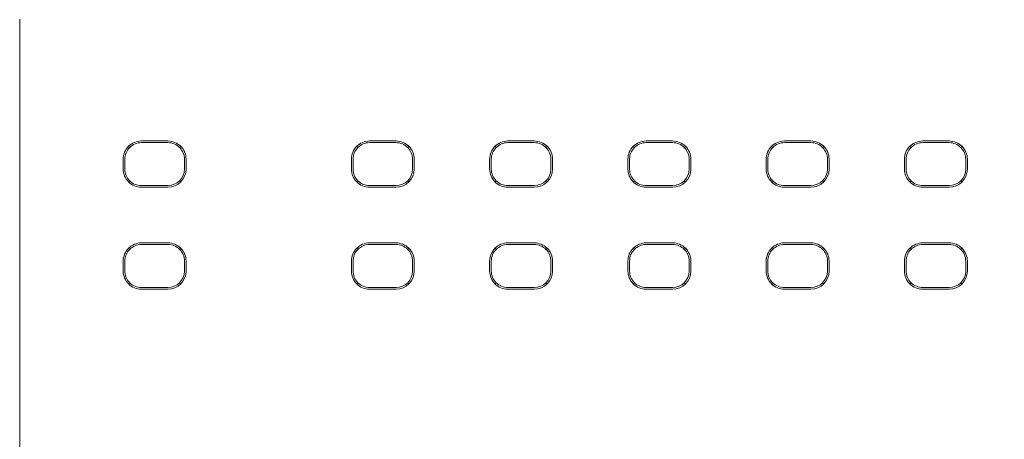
# Model space of a CAD drawing. Header units: millimetres. Extents: x -1114 to 1396, y -630 to 631.
# Tile 14 of 256: x -926 to -896, y -457 to -444. Entities that reach past the tile are written whole.
import ezdxf

# ---------------------------------------------------------------- set-up
doc = ezdxf.new("R2010")
doc.units = ezdxf.units.MM
doc.header["$MEASUREMENT"] = 0

msp = doc.modelspace()

# ---------------------------------------------------------------- linework, layer by layer
at = {"lineweight": 18}
for points, knots in [([(1038.9843, -629.7647), (1038.9843, -629.7647), (-1111.4882, -629.7647), (-1111.4882, -629.7647), (-1111.4882, -629.7647), (-1111.4882, -629.7647), (-1111.4882, 630.7883), (-1111.4882, 630.7883), (-1111.4882, 630.7883), (-1111.4882, 630.7883), (1038.9843, 630.7883), (1038.9843, 630.7883)], [0, 0, 0, 0, 0.3333333, 0.3333333, 0.3333333, 0.3333333, 0.6666667, 0.6666667, 0.6666667, 0.6666667, 1, 1, 1, 1]), ([(-921.8971, -447.6812), (-922.043, -447.6812), (-922.1829, -447.7392), (-922.2861, -447.8423), (-922.2861, -447.8423), (-922.3892, -447.9455), (-922.4472, -448.0854), (-922.4472, -448.2313)], [0, 0, 0, 0, 0.5, 0.5, 0.5, 0.5, 1, 1, 1, 1]), ([(-920.547, -448.2313), (-920.547, -448.0854), (-920.605, -447.9455), (-920.7082, -447.8423), (-920.7082, -447.8423), (-920.8113, -447.7392), (-920.9512, -447.6812), (-921.0971, -447.6812)], [0, 0, 0, 0, 0.5, 0.5, 0.5, 0.5, 1, 1, 1, 1]), ([(-915, -447.6812), (-915.1459, -447.6812), (-915.2858, -447.7392), (-915.389, -447.8423), (-915.389, -447.8423), (-915.4921, -447.9455), (-915.5501, -448.0854), (-915.5501, -448.2313)], [0, 0, 0, 0, 0.5, 0.5, 0.5, 0.5, 1, 1, 1, 1]), ([(-913.6499, -448.2313), (-913.6499, -448.0854), (-913.7079, -447.9455), (-913.8111, -447.8423), (-913.8111, -447.8423), (-913.9142, -447.7392), (-914.0541, -447.6812), (-914.2, -447.6812)], [0, 0, 0, 0, 0.5, 0.5, 0.5, 0.5, 1, 1, 1, 1]), ([(-910.8192, -447.6812), (-910.965, -447.6812), (-911.105, -447.7392), (-911.2081, -447.8423), (-911.2081, -447.8423), (-911.3113, -447.9455), (-911.3692, -448.0854), (-911.3692, -448.2313)], [0, 0, 0, 0, 0.5, 0.5, 0.5, 0.5, 1, 1, 1, 1]), ([(-909.4691, -448.2313), (-909.4691, -448.0854), (-909.527, -447.9455), (-909.6302, -447.8423), (-909.6302, -447.8423), (-909.7334, -447.7392), (-909.8733, -447.6812), (-910.0192, -447.6812)], [0, 0, 0, 0, 0.5, 0.5, 0.5, 0.5, 1, 1, 1, 1]), ([(-906.6383, -447.6812), (-906.7842, -447.6812), (-906.9241, -447.7392), (-907.0273, -447.8423), (-907.0273, -447.8423), (-907.1304, -447.9455), (-907.1884, -448.0854), (-907.1884, -448.2313)], [0, 0, 0, 0, 0.5, 0.5, 0.5, 0.5, 1, 1, 1, 1]), ([(-905.2882, -448.2313), (-905.2882, -448.0854), (-905.3462, -447.9455), (-905.4493, -447.8423), (-905.4493, -447.8423), (-905.5525, -447.7392), (-905.6924, -447.6812), (-905.8383, -447.6812)], [0, 0, 0, 0, 0.5, 0.5, 0.5, 0.5, 1, 1, 1, 1]), ([(-902.4574, -447.6812), (-902.6033, -447.6812), (-902.7432, -447.7392), (-902.8464, -447.8423), (-902.8464, -447.8423), (-902.9496, -447.9455), (-903.0075, -448.0854), (-903.0075, -448.2313)], [0, 0, 0, 0, 0.5, 0.5, 0.5, 0.5, 1, 1, 1, 1]), ([(-901.1074, -448.2313), (-901.1074, -448.0854), (-901.1653, -447.9455), (-901.2685, -447.8423), (-901.2685, -447.8423), (-901.3716, -447.7392), (-901.5116, -447.6812), (-901.6574, -447.6812)], [0, 0, 0, 0, 0.5, 0.5, 0.5, 0.5, 1, 1, 1, 1]), ([(-898.2766, -447.6812), (-898.4225, -447.6812), (-898.5624, -447.7392), (-898.6655, -447.8423), (-898.6655, -447.8423), (-898.7687, -447.9455), (-898.8267, -448.0854), (-898.8267, -448.2313)], [0, 0, 0, 0, 0.5, 0.5, 0.5, 0.5, 1, 1, 1, 1]), ([(-896.9265, -448.2313), (-896.9265, -448.0854), (-896.9845, -447.9455), (-897.0876, -447.8423), (-897.0876, -447.8423), (-897.1908, -447.7392), (-897.3307, -447.6812), (-897.4766, -447.6812)], [0, 0, 0, 0, 0.5, 0.5, 0.5, 0.5, 1, 1, 1, 1]), ([(-921.8971, -447.7313), (-922.0297, -447.7313), (-922.1569, -447.784), (-922.2507, -447.8777), (-922.2507, -447.8777), (-922.3444, -447.9715), (-922.3971, -448.0987), (-922.3971, -448.2313)], [0, 0, 0, 0, 0.5, 0.5, 0.5, 0.5, 1, 1, 1, 1]), ([(-920.5971, -448.2313), (-920.5971, -448.0987), (-920.6498, -447.9715), (-920.7436, -447.8777), (-920.7436, -447.8777), (-920.8373, -447.784), (-920.9645, -447.7313), (-921.0971, -447.7313)], [0, 0, 0, 0, 0.5, 0.5, 0.5, 0.5, 1, 1, 1, 1]), ([(-915, -447.7313), (-915.1326, -447.7313), (-915.2598, -447.784), (-915.3536, -447.8777), (-915.3536, -447.8777), (-915.4473, -447.9715), (-915.5, -448.0987), (-915.5, -448.2313)], [0, 0, 0, 0, 0.5, 0.5, 0.5, 0.5, 1, 1, 1, 1]), ([(-913.7, -448.2313), (-913.7, -448.0987), (-913.7527, -447.9715), (-913.8465, -447.8777), (-913.8465, -447.8777), (-913.9402, -447.784), (-914.0674, -447.7313), (-914.2, -447.7313)], [0, 0, 0, 0, 0.5, 0.5, 0.5, 0.5, 1, 1, 1, 1]), ([(-910.8192, -447.7313), (-910.9518, -447.7313), (-911.0789, -447.784), (-911.1727, -447.8777), (-911.1727, -447.8777), (-911.2665, -447.9715), (-911.3192, -448.0987), (-911.3192, -448.2313)], [0, 0, 0, 0, 0.5, 0.5, 0.5, 0.5, 1, 1, 1, 1]), ([(-909.5192, -448.2313), (-909.5192, -448.0987), (-909.5718, -447.9715), (-909.6656, -447.8777), (-909.6656, -447.8777), (-909.7594, -447.784), (-909.8865, -447.7313), (-910.0192, -447.7313)], [0, 0, 0, 0, 0.5, 0.5, 0.5, 0.5, 1, 1, 1, 1]), ([(-906.6383, -447.7313), (-906.7709, -447.7313), (-906.8981, -447.784), (-906.9918, -447.8777), (-906.9918, -447.8777), (-907.0856, -447.9715), (-907.1383, -448.0987), (-907.1383, -448.2313)], [0, 0, 0, 0, 0.5, 0.5, 0.5, 0.5, 1, 1, 1, 1]), ([(-905.3383, -448.2313), (-905.3383, -448.0987), (-905.391, -447.9715), (-905.4847, -447.8777), (-905.4847, -447.8777), (-905.5785, -447.784), (-905.7057, -447.7313), (-905.8383, -447.7313)], [0, 0, 0, 0, 0.5, 0.5, 0.5, 0.5, 1, 1, 1, 1]), ([(-902.4574, -447.7313), (-902.59, -447.7313), (-902.7172, -447.784), (-902.811, -447.8777), (-902.811, -447.8777), (-902.9048, -447.9715), (-902.9574, -448.0987), (-902.9574, -448.2313)], [0, 0, 0, 0, 0.5, 0.5, 0.5, 0.5, 1, 1, 1, 1]), ([(-901.1574, -448.2313), (-901.1574, -448.0987), (-901.2101, -447.9715), (-901.3039, -447.8777), (-901.3039, -447.8777), (-901.3977, -447.784), (-901.5248, -447.7313), (-901.6574, -447.7313)], [0, 0, 0, 0, 0.5, 0.5, 0.5, 0.5, 1, 1, 1, 1]), ([(-898.2766, -447.7313), (-898.4092, -447.7313), (-898.5364, -447.784), (-898.6301, -447.8777), (-898.6301, -447.8777), (-898.7239, -447.9715), (-898.7766, -448.0987), (-898.7766, -448.2313)], [0, 0, 0, 0, 0.5, 0.5, 0.5, 0.5, 1, 1, 1, 1]), ([(-896.9766, -448.2313), (-896.9766, -448.0987), (-897.0293, -447.9715), (-897.123, -447.8777), (-897.123, -447.8777), (-897.2168, -447.784), (-897.344, -447.7313), (-897.4766, -447.7313)], [0, 0, 0, 0, 0.5, 0.5, 0.5, 0.5, 1, 1, 1, 1]), ([(-922.4472, -448.5313), (-922.4472, -448.6772), (-922.3892, -448.8171), (-922.2861, -448.9203), (-922.2861, -448.9203), (-922.1829, -449.0234), (-922.043, -449.0814), (-921.8971, -449.0814)], [0, 0, 0, 0, 0.5, 0.5, 0.5, 0.5, 1, 1, 1, 1]), ([(-922.3971, -448.5313), (-922.3971, -448.6639), (-922.3444, -448.7911), (-922.2507, -448.8849), (-922.2507, -448.8849), (-922.1569, -448.9786), (-922.0297, -449.0313), (-921.8971, -449.0313)], [0, 0, 0, 0, 0.5, 0.5, 0.5, 0.5, 1, 1, 1, 1]), ([(-915.5501, -448.5313), (-915.5501, -448.6772), (-915.4921, -448.8171), (-915.389, -448.9203), (-915.389, -448.9203), (-915.2858, -449.0234), (-915.1459, -449.0814), (-915, -449.0814)], [0, 0, 0, 0, 0.5, 0.5, 0.5, 0.5, 1, 1, 1, 1]), ([(-915.5, -448.5313), (-915.5, -448.6639), (-915.4473, -448.7911), (-915.3536, -448.8849), (-915.3536, -448.8849), (-915.2598, -448.9786), (-915.1326, -449.0313), (-915, -449.0313)], [0, 0, 0, 0, 0.5, 0.5, 0.5, 0.5, 1, 1, 1, 1]), ([(-911.3692, -448.5313), (-911.3692, -448.6772), (-911.3113, -448.8171), (-911.2081, -448.9203), (-911.2081, -448.9203), (-911.105, -449.0234), (-910.965, -449.0814), (-910.8192, -449.0814)], [0, 0, 0, 0, 0.5, 0.5, 0.5, 0.5, 1, 1, 1, 1]), ([(-911.3192, -448.5313), (-911.3192, -448.6639), (-911.2665, -448.7911), (-911.1727, -448.8849), (-911.1727, -448.8849), (-911.0789, -448.9786), (-910.9518, -449.0313), (-910.8192, -449.0313)], [0, 0, 0, 0, 0.5, 0.5, 0.5, 0.5, 1, 1, 1, 1]), ([(-907.1884, -448.5313), (-907.1884, -448.6772), (-907.1304, -448.8171), (-907.0273, -448.9203), (-907.0273, -448.9203), (-906.9241, -449.0234), (-906.7842, -449.0814), (-906.6383, -449.0814)], [0, 0, 0, 0, 0.5, 0.5, 0.5, 0.5, 1, 1, 1, 1]), ([(-907.1383, -448.5313), (-907.1383, -448.6639), (-907.0856, -448.7911), (-906.9918, -448.8849), (-906.9918, -448.8849), (-906.8981, -448.9786), (-906.7709, -449.0313), (-906.6383, -449.0313)], [0, 0, 0, 0, 0.5, 0.5, 0.5, 0.5, 1, 1, 1, 1]), ([(-903.0075, -448.5313), (-903.0075, -448.6772), (-902.9496, -448.8171), (-902.8464, -448.9203), (-902.8464, -448.9203), (-902.7432, -449.0234), (-902.6033, -449.0814), (-902.4574, -449.0814)], [0, 0, 0, 0, 0.5, 0.5, 0.5, 0.5, 1, 1, 1, 1]), ([(-902.9574, -448.5313), (-902.9574, -448.6639), (-902.9048, -448.7911), (-902.811, -448.8849), (-902.811, -448.8849), (-902.7172, -448.9786), (-902.59, -449.0313), (-902.4574, -449.0313)], [0, 0, 0, 0, 0.5, 0.5, 0.5, 0.5, 1, 1, 1, 1]), ([(-898.8267, -448.5313), (-898.8267, -448.6772), (-898.7687, -448.8171), (-898.6655, -448.9203), (-898.6655, -448.9203), (-898.5624, -449.0234), (-898.4225, -449.0814), (-898.2766, -449.0814)], [0, 0, 0, 0, 0.5, 0.5, 0.5, 0.5, 1, 1, 1, 1]), ([(-898.7766, -448.5313), (-898.7766, -448.6639), (-898.7239, -448.7911), (-898.6301, -448.8849), (-898.6301, -448.8849), (-898.5364, -448.9786), (-898.4092, -449.0313), (-898.2766, -449.0313)], [0, 0, 0, 0, 0.5, 0.5, 0.5, 0.5, 1, 1, 1, 1]), ([(-921.8971, -450.7637), (-922.043, -450.7637), (-922.1829, -450.8217), (-922.2861, -450.9248), (-922.2861, -450.9248), (-922.3892, -451.028), (-922.4472, -451.1679), (-922.4472, -451.3138)], [0, 0, 0, 0, 0.5, 0.5, 0.5, 0.5, 1, 1, 1, 1]), ([(-921.8971, -450.8138), (-922.0297, -450.8138), (-922.1569, -450.8665), (-922.2507, -450.9602), (-922.2507, -450.9602), (-922.3444, -451.054), (-922.3971, -451.1812), (-922.3971, -451.3138)], [0, 0, 0, 0, 0.5, 0.5, 0.5, 0.5, 1, 1, 1, 1]), ([(-920.547, -451.3138), (-920.547, -451.1679), (-920.605, -451.028), (-920.7082, -450.9248), (-920.7082, -450.9248), (-920.8113, -450.8217), (-920.9512, -450.7637), (-921.0971, -450.7637)], [0, 0, 0, 0, 0.5, 0.5, 0.5, 0.5, 1, 1, 1, 1]), ([(-920.5971, -451.3138), (-920.5971, -451.1812), (-920.6498, -451.054), (-920.7436, -450.9602), (-920.7436, -450.9602), (-920.8373, -450.8665), (-920.9645, -450.8138), (-921.0971, -450.8138)], [0, 0, 0, 0, 0.5, 0.5, 0.5, 0.5, 1, 1, 1, 1]), ([(-915, -450.7637), (-915.1459, -450.7637), (-915.2858, -450.8217), (-915.389, -450.9248), (-915.389, -450.9248), (-915.4921, -451.028), (-915.5501, -451.1679), (-915.5501, -451.3138)], [0, 0, 0, 0, 0.5, 0.5, 0.5, 0.5, 1, 1, 1, 1]), ([(-915, -450.8138), (-915.1326, -450.8138), (-915.2598, -450.8665), (-915.3536, -450.9602), (-915.3536, -450.9602), (-915.4473, -451.054), (-915.5, -451.1812), (-915.5, -451.3138)], [0, 0, 0, 0, 0.5, 0.5, 0.5, 0.5, 1, 1, 1, 1]), ([(-913.6499, -451.3138), (-913.6499, -451.1679), (-913.7079, -451.028), (-913.8111, -450.9248), (-913.8111, -450.9248), (-913.9142, -450.8217), (-914.0541, -450.7637), (-914.2, -450.7637)], [0, 0, 0, 0, 0.5, 0.5, 0.5, 0.5, 1, 1, 1, 1]), ([(-913.7, -451.3138), (-913.7, -451.1812), (-913.7527, -451.054), (-913.8465, -450.9602), (-913.8465, -450.9602), (-913.9402, -450.8665), (-914.0674, -450.8138), (-914.2, -450.8138)], [0, 0, 0, 0, 0.5, 0.5, 0.5, 0.5, 1, 1, 1, 1]), ([(-910.8192, -450.7637), (-910.965, -450.7637), (-911.105, -450.8217), (-911.2081, -450.9248), (-911.2081, -450.9248), (-911.3113, -451.028), (-911.3692, -451.1679), (-911.3692, -451.3138)], [0, 0, 0, 0, 0.5, 0.5, 0.5, 0.5, 1, 1, 1, 1]), ([(-910.8192, -450.8138), (-910.9518, -450.8138), (-911.0789, -450.8665), (-911.1727, -450.9602), (-911.1727, -450.9602), (-911.2665, -451.054), (-911.3192, -451.1812), (-911.3192, -451.3138)], [0, 0, 0, 0, 0.5, 0.5, 0.5, 0.5, 1, 1, 1, 1]), ([(-909.4691, -451.3138), (-909.4691, -451.1679), (-909.527, -451.028), (-909.6302, -450.9248), (-909.6302, -450.9248), (-909.7334, -450.8217), (-909.8733, -450.7637), (-910.0192, -450.7637)], [0, 0, 0, 0, 0.5, 0.5, 0.5, 0.5, 1, 1, 1, 1]), ([(-909.5192, -451.3138), (-909.5192, -451.1812), (-909.5718, -451.054), (-909.6656, -450.9602), (-909.6656, -450.9602), (-909.7594, -450.8665), (-909.8865, -450.8138), (-910.0192, -450.8138)], [0, 0, 0, 0, 0.5, 0.5, 0.5, 0.5, 1, 1, 1, 1]), ([(-906.6383, -450.7637), (-906.7842, -450.7637), (-906.9241, -450.8217), (-907.0273, -450.9248), (-907.0273, -450.9248), (-907.1304, -451.028), (-907.1884, -451.1679), (-907.1884, -451.3138)], [0, 0, 0, 0, 0.5, 0.5, 0.5, 0.5, 1, 1, 1, 1]), ([(-906.6383, -450.8138), (-906.7709, -450.8138), (-906.8981, -450.8665), (-906.9918, -450.9602), (-906.9918, -450.9602), (-907.0856, -451.054), (-907.1383, -451.1812), (-907.1383, -451.3138)], [0, 0, 0, 0, 0.5, 0.5, 0.5, 0.5, 1, 1, 1, 1]), ([(-905.2882, -451.3138), (-905.2882, -451.1679), (-905.3462, -451.028), (-905.4493, -450.9248), (-905.4493, -450.9248), (-905.5525, -450.8217), (-905.6924, -450.7637), (-905.8383, -450.7637)], [0, 0, 0, 0, 0.5, 0.5, 0.5, 0.5, 1, 1, 1, 1]), ([(-905.3383, -451.3138), (-905.3383, -451.1812), (-905.391, -451.054), (-905.4847, -450.9602), (-905.4847, -450.9602), (-905.5785, -450.8665), (-905.7057, -450.8138), (-905.8383, -450.8138)], [0, 0, 0, 0, 0.5, 0.5, 0.5, 0.5, 1, 1, 1, 1]), ([(-902.4574, -450.7637), (-902.6033, -450.7637), (-902.7432, -450.8217), (-902.8464, -450.9248), (-902.8464, -450.9248), (-902.9496, -451.028), (-903.0075, -451.1679), (-903.0075, -451.3138)], [0, 0, 0, 0, 0.5, 0.5, 0.5, 0.5, 1, 1, 1, 1]), ([(-902.4574, -450.8138), (-902.59, -450.8138), (-902.7172, -450.8665), (-902.811, -450.9602), (-902.811, -450.9602), (-902.9048, -451.054), (-902.9574, -451.1812), (-902.9574, -451.3138)], [0, 0, 0, 0, 0.5, 0.5, 0.5, 0.5, 1, 1, 1, 1]), ([(-901.1074, -451.3138), (-901.1074, -451.1679), (-901.1653, -451.028), (-901.2685, -450.9248), (-901.2685, -450.9248), (-901.3716, -450.8217), (-901.5116, -450.7637), (-901.6574, -450.7637)], [0, 0, 0, 0, 0.5, 0.5, 0.5, 0.5, 1, 1, 1, 1]), ([(-901.1574, -451.3138), (-901.1574, -451.1812), (-901.2101, -451.054), (-901.3039, -450.9602), (-901.3039, -450.9602), (-901.3977, -450.8665), (-901.5248, -450.8138), (-901.6574, -450.8138)], [0, 0, 0, 0, 0.5, 0.5, 0.5, 0.5, 1, 1, 1, 1]), ([(-898.2766, -450.7637), (-898.4225, -450.7637), (-898.5624, -450.8217), (-898.6655, -450.9248), (-898.6655, -450.9248), (-898.7687, -451.028), (-898.8267, -451.1679), (-898.8267, -451.3138)], [0, 0, 0, 0, 0.5, 0.5, 0.5, 0.5, 1, 1, 1, 1]), ([(-898.2766, -450.8138), (-898.4092, -450.8138), (-898.5364, -450.8665), (-898.6301, -450.9602), (-898.6301, -450.9602), (-898.7239, -451.054), (-898.7766, -451.1812), (-898.7766, -451.3138)], [0, 0, 0, 0, 0.5, 0.5, 0.5, 0.5, 1, 1, 1, 1]), ([(-896.9265, -451.3138), (-896.9265, -451.1679), (-896.9845, -451.028), (-897.0876, -450.9248), (-897.0876, -450.9248), (-897.1908, -450.8217), (-897.3307, -450.7637), (-897.4766, -450.7637)], [0, 0, 0, 0, 0.5, 0.5, 0.5, 0.5, 1, 1, 1, 1]), ([(-896.9766, -451.3138), (-896.9766, -451.1812), (-897.0293, -451.054), (-897.123, -450.9602), (-897.123, -450.9602), (-897.2168, -450.8665), (-897.344, -450.8138), (-897.4766, -450.8138)], [0, 0, 0, 0, 0.5, 0.5, 0.5, 0.5, 1, 1, 1, 1]), ([(-922.4472, -451.6138), (-922.4472, -451.7597), (-922.3892, -451.8996), (-922.2861, -452.0028), (-922.2861, -452.0028), (-922.1829, -452.1059), (-922.043, -452.1639), (-921.8971, -452.1639)], [0, 0, 0, 0, 0.5, 0.5, 0.5, 0.5, 1, 1, 1, 1]), ([(-922.3971, -451.6138), (-922.3971, -451.7464), (-922.3444, -451.8736), (-922.2507, -451.9674), (-922.2507, -451.9674), (-922.1569, -452.0611), (-922.0297, -452.1138), (-921.8971, -452.1138)], [0, 0, 0, 0, 0.5, 0.5, 0.5, 0.5, 1, 1, 1, 1]), ([(-915.5501, -451.6138), (-915.5501, -451.7597), (-915.4921, -451.8996), (-915.389, -452.0028), (-915.389, -452.0028), (-915.2858, -452.1059), (-915.1459, -452.1639), (-915, -452.1639)], [0, 0, 0, 0, 0.5, 0.5, 0.5, 0.5, 1, 1, 1, 1]), ([(-915.5, -451.6138), (-915.5, -451.7464), (-915.4473, -451.8736), (-915.3536, -451.9674), (-915.3536, -451.9674), (-915.2598, -452.0611), (-915.1326, -452.1138), (-915, -452.1138)], [0, 0, 0, 0, 0.5, 0.5, 0.5, 0.5, 1, 1, 1, 1]), ([(-911.3692, -451.6138), (-911.3692, -451.7597), (-911.3113, -451.8996), (-911.2081, -452.0028), (-911.2081, -452.0028), (-911.105, -452.1059), (-910.965, -452.1639), (-910.8192, -452.1639)], [0, 0, 0, 0, 0.5, 0.5, 0.5, 0.5, 1, 1, 1, 1]), ([(-911.3192, -451.6138), (-911.3192, -451.7464), (-911.2665, -451.8736), (-911.1727, -451.9674), (-911.1727, -451.9674), (-911.0789, -452.0611), (-910.9518, -452.1138), (-910.8192, -452.1138)], [0, 0, 0, 0, 0.5, 0.5, 0.5, 0.5, 1, 1, 1, 1]), ([(-907.1884, -451.6138), (-907.1884, -451.7597), (-907.1304, -451.8996), (-907.0273, -452.0028), (-907.0273, -452.0028), (-906.9241, -452.1059), (-906.7842, -452.1639), (-906.6383, -452.1639)], [0, 0, 0, 0, 0.5, 0.5, 0.5, 0.5, 1, 1, 1, 1]), ([(-907.1383, -451.6138), (-907.1383, -451.7464), (-907.0856, -451.8736), (-906.9918, -451.9674), (-906.9918, -451.9674), (-906.8981, -452.0611), (-906.7709, -452.1138), (-906.6383, -452.1138)], [0, 0, 0, 0, 0.5, 0.5, 0.5, 0.5, 1, 1, 1, 1]), ([(-903.0075, -451.6138), (-903.0075, -451.7597), (-902.9496, -451.8996), (-902.8464, -452.0028), (-902.8464, -452.0028), (-902.7432, -452.1059), (-902.6033, -452.1639), (-902.4574, -452.1639)], [0, 0, 0, 0, 0.5, 0.5, 0.5, 0.5, 1, 1, 1, 1]), ([(-902.9574, -451.6138), (-902.9574, -451.7464), (-902.9048, -451.8736), (-902.811, -451.9674), (-902.811, -451.9674), (-902.7172, -452.0611), (-902.59, -452.1138), (-902.4574, -452.1138)], [0, 0, 0, 0, 0.5, 0.5, 0.5, 0.5, 1, 1, 1, 1]), ([(-898.8267, -451.6138), (-898.8267, -451.7597), (-898.7687, -451.8996), (-898.6655, -452.0028), (-898.6655, -452.0028), (-898.5624, -452.1059), (-898.4225, -452.1639), (-898.2766, -452.1639)], [0, 0, 0, 0, 0.5, 0.5, 0.5, 0.5, 1, 1, 1, 1]), ([(-898.7766, -451.6138), (-898.7766, -451.7464), (-898.7239, -451.8736), (-898.6301, -451.9674), (-898.6301, -451.9674), (-898.5364, -452.0611), (-898.4092, -452.1138), (-898.2766, -452.1138)], [0, 0, 0, 0, 0.5, 0.5, 0.5, 0.5, 1, 1, 1, 1])]:
    msp.add_open_spline(points, degree=3, knots=knots, dxfattribs=at)
for points in [[(-925.5758, -494.0018), (-925.5758, -494.0018), (-925.5758, -444.0018), (-925.5758, -444.0018)], [(-921.8971, -447.6812), (-921.8971, -447.6812), (-921.0971, -447.6812), (-921.0971, -447.6812)], [(-915, -447.6812), (-915, -447.6812), (-914.2, -447.6812), (-914.2, -447.6812)], [(-910.8192, -447.6812), (-910.8192, -447.6812), (-910.0192, -447.6812), (-910.0192, -447.6812)], [(-906.6383, -447.6812), (-906.6383, -447.6812), (-905.8383, -447.6812), (-905.8383, -447.6812)], [(-902.4574, -447.6812), (-902.4574, -447.6812), (-901.6574, -447.6812), (-901.6574, -447.6812)], [(-898.2766, -447.6812), (-898.2766, -447.6812), (-897.4766, -447.6812), (-897.4766, -447.6812)], [(-922.2507, -447.8777), (-922.2507, -447.8777), (-922.2854, -447.843), (-922.2854, -447.843)], [(-921.0971, -447.7313), (-921.0971, -447.7313), (-921.8971, -447.7313), (-921.8971, -447.7313)], [(-920.7089, -447.843), (-920.7089, -447.843), (-920.7436, -447.8777), (-920.7436, -447.8777)], [(-915.3536, -447.8777), (-915.3536, -447.8777), (-915.3883, -447.843), (-915.3883, -447.843)], [(-915, -447.7313), (-915, -447.7313), (-914.2, -447.7313), (-914.2, -447.7313)], [(-913.8465, -447.8777), (-913.8465, -447.8777), (-913.8118, -447.843), (-913.8118, -447.843)], [(-911.1727, -447.8777), (-911.1727, -447.8777), (-911.2074, -447.843), (-911.2074, -447.843)], [(-910.8192, -447.7313), (-910.8192, -447.7313), (-910.0192, -447.7313), (-910.0192, -447.7313)], [(-909.6656, -447.8777), (-909.6656, -447.8777), (-909.6309, -447.843), (-909.6309, -447.843)], [(-906.9918, -447.8777), (-906.9918, -447.8777), (-907.0265, -447.843), (-907.0265, -447.843)], [(-906.6383, -447.7313), (-906.6383, -447.7313), (-905.8383, -447.7313), (-905.8383, -447.7313)], [(-905.4847, -447.8777), (-905.4847, -447.8777), (-905.45, -447.843), (-905.45, -447.843)], [(-902.811, -447.8777), (-902.811, -447.8777), (-902.8457, -447.843), (-902.8457, -447.843)], [(-902.4574, -447.7313), (-902.4574, -447.7313), (-901.6574, -447.7313), (-901.6574, -447.7313)], [(-901.3039, -447.8777), (-901.3039, -447.8777), (-901.2692, -447.843), (-901.2692, -447.843)], [(-898.6648, -447.843), (-898.6648, -447.843), (-898.6301, -447.8777), (-898.6301, -447.8777)], [(-898.2766, -447.7313), (-898.2766, -447.7313), (-897.4766, -447.7313), (-897.4766, -447.7313)], [(-897.123, -447.8777), (-897.123, -447.8777), (-897.0883, -447.843), (-897.0883, -447.843)], [(-922.4472, -448.2313), (-922.4472, -448.2313), (-922.4472, -448.5313), (-922.4472, -448.5313)], [(-922.3971, -448.2313), (-922.3971, -448.2313), (-922.3971, -448.5313), (-922.3971, -448.5313)], [(-920.5971, -448.5313), (-920.5971, -448.5313), (-920.5971, -448.2313), (-920.5971, -448.2313)], [(-920.547, -448.2313), (-920.547, -448.2313), (-920.547, -448.5313), (-920.547, -448.5313)], [(-915.5501, -448.2313), (-915.5501, -448.2313), (-915.5501, -448.5313), (-915.5501, -448.5313)], [(-915.5, -448.5313), (-915.5, -448.5313), (-915.5, -448.2313), (-915.5, -448.2313)], [(-913.7, -448.2313), (-913.7, -448.2313), (-913.7, -448.5313), (-913.7, -448.5313)], [(-913.6499, -448.2313), (-913.6499, -448.2313), (-913.6499, -448.5313), (-913.6499, -448.5313)], [(-911.3692, -448.2313), (-911.3692, -448.2313), (-911.3692, -448.5313), (-911.3692, -448.5313)], [(-911.3192, -448.5313), (-911.3192, -448.5313), (-911.3192, -448.2313), (-911.3192, -448.2313)], [(-909.5192, -448.2313), (-909.5192, -448.2313), (-909.5192, -448.5313), (-909.5192, -448.5313)], [(-909.4691, -448.2313), (-909.4691, -448.2313), (-909.4691, -448.5313), (-909.4691, -448.5313)], [(-907.1884, -448.2313), (-907.1884, -448.2313), (-907.1884, -448.5313), (-907.1884, -448.5313)], [(-907.1383, -448.5313), (-907.1383, -448.5313), (-907.1383, -448.2313), (-907.1383, -448.2313)], [(-905.3383, -448.2313), (-905.3383, -448.2313), (-905.3383, -448.5313), (-905.3383, -448.5313)], [(-905.2882, -448.2313), (-905.2882, -448.2313), (-905.2882, -448.5313), (-905.2882, -448.5313)], [(-903.0075, -448.2313), (-903.0075, -448.2313), (-903.0075, -448.5313), (-903.0075, -448.5313)], [(-902.9574, -448.5313), (-902.9574, -448.5313), (-902.9574, -448.2313), (-902.9574, -448.2313)], [(-901.1574, -448.2313), (-901.1574, -448.2313), (-901.1574, -448.5313), (-901.1574, -448.5313)], [(-901.1074, -448.2313), (-901.1074, -448.2313), (-901.1074, -448.5313), (-901.1074, -448.5313)], [(-898.8267, -448.2313), (-898.8267, -448.2313), (-898.8267, -448.5313), (-898.8267, -448.5313)], [(-898.7766, -448.5313), (-898.7766, -448.5313), (-898.7766, -448.2313), (-898.7766, -448.2313)], [(-896.9766, -448.2313), (-896.9766, -448.2313), (-896.9766, -448.5313), (-896.9766, -448.5313)], [(-896.9265, -448.2313), (-896.9265, -448.2313), (-896.9265, -448.5313), (-896.9265, -448.5313)], [(-921.0971, -449.0814), (-920.7933, -449.0814), (-920.547, -448.8351), (-920.547, -448.5313)], [(-921.0971, -449.0313), (-920.821, -449.0313), (-920.5971, -448.8074), (-920.5971, -448.5313)], [(-914.2, -449.0814), (-913.8962, -449.0814), (-913.6499, -448.8351), (-913.6499, -448.5313)], [(-914.2, -449.0313), (-913.9239, -449.0313), (-913.7, -448.8074), (-913.7, -448.5313)], [(-910.0192, -449.0814), (-909.7154, -449.0814), (-909.4691, -448.8351), (-909.4691, -448.5313)], [(-910.0192, -449.0313), (-909.743, -449.0313), (-909.5192, -448.8074), (-909.5192, -448.5313)], [(-905.8383, -449.0814), (-905.5345, -449.0814), (-905.2882, -448.8351), (-905.2882, -448.5313)], [(-905.8383, -449.0313), (-905.5622, -449.0313), (-905.3383, -448.8074), (-905.3383, -448.5313)], [(-901.6574, -449.0814), (-901.3536, -449.0814), (-901.1074, -448.8351), (-901.1074, -448.5313)], [(-901.6574, -449.0313), (-901.3813, -449.0313), (-901.1574, -448.8074), (-901.1574, -448.5313)], [(-897.4766, -449.0814), (-897.1728, -449.0814), (-896.9265, -448.8351), (-896.9265, -448.5313)], [(-897.4766, -449.0313), (-897.2004, -449.0313), (-896.9766, -448.8074), (-896.9766, -448.5313)], [(-922.2854, -448.9196), (-922.2854, -448.9196), (-922.2507, -448.8849), (-922.2507, -448.8849)], [(-920.7089, -448.9196), (-920.7089, -448.9196), (-920.7436, -448.8849), (-920.7436, -448.8849)], [(-915.3536, -448.8849), (-915.3536, -448.8849), (-915.3883, -448.9196), (-915.3883, -448.9196)], [(-913.8118, -448.9196), (-913.8118, -448.9196), (-913.8465, -448.8849), (-913.8465, -448.8849)], [(-911.1727, -448.8849), (-911.1727, -448.8849), (-911.2074, -448.9196), (-911.2074, -448.9196)], [(-909.6309, -448.9196), (-909.6309, -448.9196), (-909.6656, -448.8849), (-909.6656, -448.8849)], [(-907.0265, -448.9196), (-907.0265, -448.9196), (-906.9918, -448.8849), (-906.9918, -448.8849)], [(-905.4847, -448.8849), (-905.4847, -448.8849), (-905.45, -448.9196), (-905.45, -448.9196)], [(-902.811, -448.8849), (-902.811, -448.8849), (-902.8457, -448.9196), (-902.8457, -448.9196)], [(-901.2692, -448.9196), (-901.2692, -448.9196), (-901.3039, -448.8849), (-901.3039, -448.8849)], [(-898.6301, -448.8849), (-898.6301, -448.8849), (-898.6648, -448.9196), (-898.6648, -448.9196)], [(-897.0883, -448.9196), (-897.0883, -448.9196), (-897.123, -448.8849), (-897.123, -448.8849)], [(-921.8971, -449.0313), (-921.8971, -449.0313), (-921.0971, -449.0313), (-921.0971, -449.0313)], [(-921.8971, -449.0814), (-921.8971, -449.0814), (-921.0971, -449.0814), (-921.0971, -449.0814)], [(-914.2, -449.0313), (-914.2, -449.0313), (-915, -449.0313), (-915, -449.0313)], [(-915, -449.0814), (-915, -449.0814), (-914.2, -449.0814), (-914.2, -449.0814)], [(-910.0192, -449.0313), (-910.0192, -449.0313), (-910.8192, -449.0313), (-910.8192, -449.0313)], [(-910.8192, -449.0814), (-910.8192, -449.0814), (-910.0192, -449.0814), (-910.0192, -449.0814)], [(-905.8383, -449.0313), (-905.8383, -449.0313), (-906.6383, -449.0313), (-906.6383, -449.0313)], [(-906.6383, -449.0814), (-906.6383, -449.0814), (-905.8383, -449.0814), (-905.8383, -449.0814)], [(-901.6574, -449.0313), (-901.6574, -449.0313), (-902.4574, -449.0313), (-902.4574, -449.0313)], [(-902.4574, -449.0814), (-902.4574, -449.0814), (-901.6574, -449.0814), (-901.6574, -449.0814)], [(-897.4766, -449.0313), (-897.4766, -449.0313), (-898.2766, -449.0313), (-898.2766, -449.0313)], [(-898.2766, -449.0814), (-898.2766, -449.0814), (-897.4766, -449.0814), (-897.4766, -449.0814)], [(-922.2507, -450.9602), (-922.2507, -450.9602), (-922.2854, -450.9255), (-922.2854, -450.9255)], [(-921.8971, -450.7637), (-921.8971, -450.7637), (-921.0971, -450.7637), (-921.0971, -450.7637)], [(-921.8971, -450.8138), (-921.8971, -450.8138), (-921.0971, -450.8138), (-921.0971, -450.8138)], [(-920.7089, -450.9255), (-920.7089, -450.9255), (-920.7436, -450.9602), (-920.7436, -450.9602)], [(-915.3536, -450.9602), (-915.3536, -450.9602), (-915.3883, -450.9255), (-915.3883, -450.9255)], [(-915, -450.7637), (-915, -450.7637), (-914.2, -450.7637), (-914.2, -450.7637)], [(-915, -450.8138), (-915, -450.8138), (-914.2, -450.8138), (-914.2, -450.8138)], [(-913.8465, -450.9602), (-913.8465, -450.9602), (-913.8118, -450.9255), (-913.8118, -450.9255)], [(-911.1727, -450.9602), (-911.1727, -450.9602), (-911.2074, -450.9255), (-911.2074, -450.9255)], [(-910.8192, -450.7637), (-910.8192, -450.7637), (-910.0192, -450.7637), (-910.0192, -450.7637)], [(-910.8192, -450.8138), (-910.8192, -450.8138), (-910.0192, -450.8138), (-910.0192, -450.8138)], [(-909.6656, -450.9602), (-909.6656, -450.9602), (-909.6309, -450.9255), (-909.6309, -450.9255)], [(-906.9918, -450.9602), (-906.9918, -450.9602), (-907.0265, -450.9255), (-907.0265, -450.9255)], [(-906.6383, -450.7637), (-906.6383, -450.7637), (-905.8383, -450.7637), (-905.8383, -450.7637)], [(-906.6383, -450.8138), (-906.6383, -450.8138), (-905.8383, -450.8138), (-905.8383, -450.8138)], [(-905.4847, -450.9602), (-905.4847, -450.9602), (-905.45, -450.9255), (-905.45, -450.9255)], [(-902.811, -450.9602), (-902.811, -450.9602), (-902.8457, -450.9255), (-902.8457, -450.9255)], [(-902.4574, -450.7637), (-902.4574, -450.7637), (-901.6574, -450.7637), (-901.6574, -450.7637)], [(-902.4574, -450.8138), (-902.4574, -450.8138), (-901.6574, -450.8138), (-901.6574, -450.8138)], [(-901.3039, -450.9602), (-901.3039, -450.9602), (-901.2692, -450.9255), (-901.2692, -450.9255)], [(-898.6301, -450.9602), (-898.6301, -450.9602), (-898.6648, -450.9255), (-898.6648, -450.9255)], [(-898.2766, -450.7637), (-898.2766, -450.7637), (-897.4766, -450.7637), (-897.4766, -450.7637)], [(-898.2766, -450.8138), (-898.2766, -450.8138), (-897.4766, -450.8138), (-897.4766, -450.8138)], [(-897.0883, -450.9255), (-897.0883, -450.9255), (-897.123, -450.9602), (-897.123, -450.9602)], [(-922.4472, -451.3138), (-922.4472, -451.3138), (-922.4472, -451.6138), (-922.4472, -451.6138)], [(-922.3971, -451.6138), (-922.3971, -451.6138), (-922.3971, -451.3138), (-922.3971, -451.3138)], [(-920.5971, -451.3138), (-920.5971, -451.3138), (-920.5971, -451.6138), (-920.5971, -451.6138)], [(-920.547, -451.3138), (-920.547, -451.3138), (-920.547, -451.6138), (-920.547, -451.6138)], [(-915.5501, -451.3138), (-915.5501, -451.3138), (-915.5501, -451.6138), (-915.5501, -451.6138)], [(-915.5, -451.6138), (-915.5, -451.6138), (-915.5, -451.3138), (-915.5, -451.3138)], [(-913.7, -451.3138), (-913.7, -451.3138), (-913.7, -451.6138), (-913.7, -451.6138)], [(-913.6499, -451.3138), (-913.6499, -451.3138), (-913.6499, -451.6138), (-913.6499, -451.6138)], [(-911.3692, -451.3138), (-911.3692, -451.3138), (-911.3692, -451.6138), (-911.3692, -451.6138)], [(-911.3192, -451.6138), (-911.3192, -451.6138), (-911.3192, -451.3138), (-911.3192, -451.3138)], [(-909.5192, -451.3138), (-909.5192, -451.3138), (-909.5192, -451.6138), (-909.5192, -451.6138)], [(-909.4691, -451.3138), (-909.4691, -451.3138), (-909.4691, -451.6138), (-909.4691, -451.6138)], [(-907.1884, -451.3138), (-907.1884, -451.3138), (-907.1884, -451.6138), (-907.1884, -451.6138)], [(-907.1383, -451.6138), (-907.1383, -451.6138), (-907.1383, -451.3138), (-907.1383, -451.3138)], [(-905.3383, -451.3138), (-905.3383, -451.3138), (-905.3383, -451.6138), (-905.3383, -451.6138)], [(-905.2882, -451.3138), (-905.2882, -451.3138), (-905.2882, -451.6138), (-905.2882, -451.6138)], [(-903.0075, -451.3138), (-903.0075, -451.3138), (-903.0075, -451.6138), (-903.0075, -451.6138)], [(-902.9574, -451.6138), (-902.9574, -451.6138), (-902.9574, -451.3138), (-902.9574, -451.3138)], [(-901.1574, -451.3138), (-901.1574, -451.3138), (-901.1574, -451.6138), (-901.1574, -451.6138)], [(-901.1074, -451.3138), (-901.1074, -451.3138), (-901.1074, -451.6138), (-901.1074, -451.6138)], [(-898.8267, -451.3138), (-898.8267, -451.3138), (-898.8267, -451.6138), (-898.8267, -451.6138)], [(-898.7766, -451.6138), (-898.7766, -451.6138), (-898.7766, -451.3138), (-898.7766, -451.3138)], [(-896.9766, -451.3138), (-896.9766, -451.3138), (-896.9766, -451.6138), (-896.9766, -451.6138)], [(-896.9265, -451.3138), (-896.9265, -451.3138), (-896.9265, -451.6138), (-896.9265, -451.6138)], [(-921.0971, -452.1138), (-920.821, -452.1138), (-920.5971, -451.8899), (-920.5971, -451.6138)], [(-921.0971, -452.1639), (-920.7933, -452.1639), (-920.547, -451.9176), (-920.547, -451.6138)], [(-914.2, -452.1138), (-913.9239, -452.1138), (-913.7, -451.8899), (-913.7, -451.6138)], [(-914.2, -452.1639), (-913.8962, -452.1639), (-913.6499, -451.9176), (-913.6499, -451.6138)], [(-910.0192, -452.1138), (-909.743, -452.1138), (-909.5192, -451.8899), (-909.5192, -451.6138)], [(-910.0192, -452.1639), (-909.7154, -452.1639), (-909.4691, -451.9176), (-909.4691, -451.6138)], [(-905.8383, -452.1138), (-905.5622, -452.1138), (-905.3383, -451.8899), (-905.3383, -451.6138)], [(-905.8383, -452.1639), (-905.5345, -452.1639), (-905.2882, -451.9176), (-905.2882, -451.6138)], [(-901.6574, -452.1138), (-901.3813, -452.1138), (-901.1574, -451.8899), (-901.1574, -451.6138)], [(-901.6574, -452.1639), (-901.3536, -452.1639), (-901.1074, -451.9176), (-901.1074, -451.6138)], [(-897.4766, -452.1138), (-897.2004, -452.1138), (-896.9766, -451.8899), (-896.9766, -451.6138)], [(-897.4766, -452.1639), (-897.1728, -452.1639), (-896.9265, -451.9176), (-896.9265, -451.6138)], [(-922.2507, -451.9674), (-922.2507, -451.9674), (-922.2854, -452.0021), (-922.2854, -452.0021)], [(-921.0971, -452.1138), (-921.0971, -452.1138), (-921.8971, -452.1138), (-921.8971, -452.1138)], [(-921.8971, -452.1639), (-921.8971, -452.1639), (-921.0971, -452.1639), (-921.0971, -452.1639)], [(-920.7436, -451.9674), (-920.7436, -451.9674), (-920.7089, -452.0021), (-920.7089, -452.0021)], [(-915.3536, -451.9674), (-915.3536, -451.9674), (-915.3883, -452.0021), (-915.3883, -452.0021)], [(-914.2, -452.1138), (-914.2, -452.1138), (-915, -452.1138), (-915, -452.1138)], [(-915, -452.1639), (-915, -452.1639), (-914.2, -452.1639), (-914.2, -452.1639)], [(-913.8118, -452.0021), (-913.8118, -452.0021), (-913.8465, -451.9674), (-913.8465, -451.9674)], [(-911.1727, -451.9674), (-911.1727, -451.9674), (-911.2074, -452.0021), (-911.2074, -452.0021)], [(-910.0192, -452.1138), (-910.0192, -452.1138), (-910.8192, -452.1138), (-910.8192, -452.1138)], [(-910.8192, -452.1639), (-910.8192, -452.1639), (-910.0192, -452.1639), (-910.0192, -452.1639)], [(-909.6656, -451.9674), (-909.6656, -451.9674), (-909.6309, -452.0021), (-909.6309, -452.0021)], [(-906.9918, -451.9674), (-906.9918, -451.9674), (-907.0265, -452.0021), (-907.0265, -452.0021)], [(-905.8383, -452.1138), (-905.8383, -452.1138), (-906.6383, -452.1138), (-906.6383, -452.1138)], [(-906.6383, -452.1639), (-906.6383, -452.1639), (-905.8383, -452.1639), (-905.8383, -452.1639)], [(-905.4847, -451.9674), (-905.4847, -451.9674), (-905.45, -452.0021), (-905.45, -452.0021)], [(-902.8457, -452.0021), (-902.8457, -452.0021), (-902.811, -451.9674), (-902.811, -451.9674)], [(-901.6574, -452.1138), (-901.6574, -452.1138), (-902.4574, -452.1138), (-902.4574, -452.1138)], [(-902.4574, -452.1639), (-902.4574, -452.1639), (-901.6574, -452.1639), (-901.6574, -452.1639)], [(-901.3039, -451.9674), (-901.3039, -451.9674), (-901.2692, -452.0021), (-901.2692, -452.0021)], [(-898.6301, -451.9674), (-898.6301, -451.9674), (-898.6648, -452.0021), (-898.6648, -452.0021)], [(-897.4766, -452.1138), (-897.4766, -452.1138), (-898.2766, -452.1138), (-898.2766, -452.1138)], [(-898.2766, -452.1639), (-898.2766, -452.1639), (-897.4766, -452.1639), (-897.4766, -452.1639)], [(-897.123, -451.9674), (-897.123, -451.9674), (-897.0883, -452.0021), (-897.0883, -452.0021)]]:
    msp.add_open_spline(points, degree=3, dxfattribs=at)

doc.saveas('drawing.dxf')
